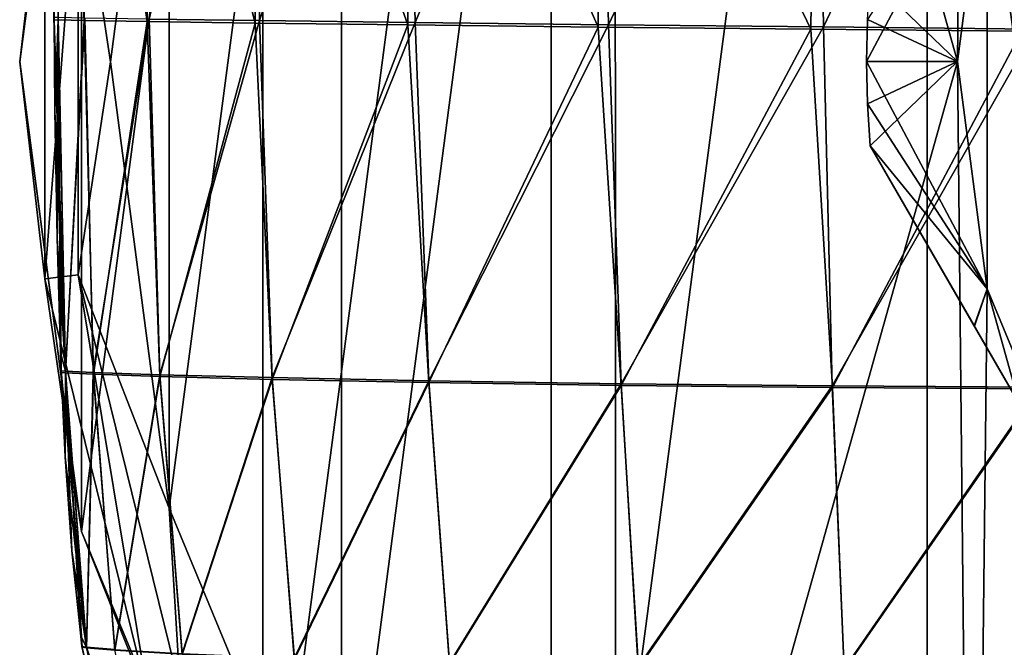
# Model space of a CAD drawing. Header units: millimetres. Extents: x -105 to 105, y -36 to 73.
# Tile 3 of 58: x -105 to -89, y -10 to 0. Entities that reach past the tile are written whole.
import ezdxf

# ---------------------------------------------------------------- set-up
doc = ezdxf.new("R2010")
doc.units = ezdxf.units.MM
doc.header["$LTSCALE"] = 81.481481
for name, color, linetype in [('290', 7, 'CONTINUOUS'), ('291', 7, 'CONTINUOUS'), ('292', 7, 'CONTINUOUS'), ('293', 7, 'CONTINUOUS'), ('311', 7, 'CONTINUOUS'), ('323', 7, 'CONTINUOUS'), ('326', 7, 'CONTINUOUS'), ('327', 7, 'CONTINUOUS'), ('328', 7, 'CONTINUOUS'), ('46', 7, 'CONTINUOUS'), ('53', 7, 'CONTINUOUS')]:
    doc.layers.add(name, color=color, linetype=linetype)

msp = doc.modelspace()

# ---------------------------------------------------------------- linework, layer by layer
at = {"layer": '290', "color": 7, "linetype": 'CONTINUOUS'}
for points in [[(-89.5, -0.703, -84.086), (-90.939, 0.689, -82.827), (-89.006, 3.05, -84.086), (-89.5, -0.703, -84.086)], [(-90.985, -0.007, -82.827), (-90.939, 0.689, -82.827), (-89.5, -0.703, -84.086), (-90.985, -0.007, -82.827)], [(-91, -0.703, -82.827), (-90.985, -0.007, -82.827), (-89.5, -0.703, -84.086), (-91, -0.703, -82.827)], [(-90.985, -1.4, -82.827), (-91, -0.703, -82.827), (-89.006, -4.457, -84.086), (-90.985, -1.4, -82.827)], [(-89.006, -4.457, -84.086), (-91, -0.703, -82.827), (-89.5, -0.703, -84.086), (-89.006, -4.457, -84.086)], [(-90.939, -2.096, -82.827), (-90.985, -1.4, -82.827), (-89.006, -4.457, -84.086), (-90.939, -2.096, -82.827)], [(-89.217, -5.078, -83.771), (-90.939, -2.096, -82.827), (-89.006, -4.457, -84.086), (-89.217, -5.078, -83.771)], [(-87.557, -7.953, -84.086), (-89.217, -5.078, -83.771), (-89.006, -4.457, -84.086), (-87.557, -7.953, -84.086)]]:
    msp.add_3dface(points, dxfattribs=at)
at = {"layer": '291', "color": 7, "linetype": 'CONTINUOUS'}
for points in [[(-90.985, -0.007, -82.827), (-91, -0.703, -82.827), (-90.985, -0.007, -69.645), (-90.985, -0.007, -82.827)], [(-91, -0.703, -82.827), (-91, -0.703, -69.645), (-90.985, -0.007, -69.645), (-91, -0.703, -82.827)], [(-91, -0.703, -82.827), (-90.985, -1.4, -82.827), (-91, -0.703, -69.645), (-91, -0.703, -82.827)], [(-91, -0.703, -69.645), (-90.985, -1.4, -82.827), (-90.985, -1.4, -69.645), (-91, -0.703, -69.645)], [(-90.985, -1.4, -82.827), (-90.939, -2.096, -82.827), (-90.985, -1.4, -69.645), (-90.985, -1.4, -82.827)], [(-90.985, -1.4, -69.645), (-90.939, -2.096, -82.827), (-90.939, -2.096, -69.645), (-90.985, -1.4, -69.645)]]:
    msp.add_3dface(points, dxfattribs=at)
at = {"layer": '292', "color": 7, "linetype": 'CONTINUOUS'}
for points in [[(-90.985, -0.007, -69.645), (-91, -0.703, -69.645), (-89.006, 3.05, -68.386), (-90.985, -0.007, -69.645)], [(-89.006, 3.05, -68.386), (-91, -0.703, -69.645), (-89.5, -0.703, -68.386), (-89.006, 3.05, -68.386)], [(-91, -0.703, -69.645), (-90.985, -1.4, -69.645), (-89.5, -0.703, -68.386), (-91, -0.703, -69.645)], [(-90.985, -1.4, -69.645), (-90.939, -2.096, -69.645), (-89.5, -0.703, -68.386), (-90.985, -1.4, -69.645)], [(-89.5, -0.703, -68.386), (-90.939, -2.096, -69.645), (-89.006, -4.457, -68.386), (-89.5, -0.703, -68.386)], [(-90.939, -2.096, -69.645), (-89.223, -5.069, -68.703), (-89.006, -4.457, -68.386), (-90.939, -2.096, -69.645)], [(-89.223, -5.069, -68.703), (-87.557, -7.953, -68.386), (-89.006, -4.457, -68.386), (-89.223, -5.069, -68.703)]]:
    msp.add_3dface(points, dxfattribs=at)
at = {"layer": '293', "color": 7, "linetype": 'CONTINUOUS'}
for points in [[(-87.557, -7.953, -68.386), (-87.557, 6.547, -68.386), (-89.006, 3.05, -68.386), (-87.557, -7.953, -68.386)], [(-89.006, 3.05, -68.386), (-89.5, -0.703, -68.386), (-89.006, -4.457, -68.386), (-89.006, 3.05, -68.386)], [(-87.557, -7.953, -68.386), (-89.006, 3.05, -68.386), (-89.006, -4.457, -68.386), (-87.557, -7.953, -68.386)]]:
    msp.add_3dface(points, dxfattribs=at)
at = {"layer": '311', "color": 7, "linetype": 'CONTINUOUS'}
for points in [[(-90.939, -2.096, -82.827), (-89.217, -5.078, -83.771), (-84.175, -13.811, -82.827), (-90.939, -2.096, -82.827)], [(-90.939, -2.096, -69.645), (-90.939, -2.096, -82.827), (-84.175, -13.811, -69.645), (-90.939, -2.096, -69.645)], [(-90.939, -2.096, -82.827), (-84.175, -13.811, -82.827), (-84.175, -13.811, -69.645), (-90.939, -2.096, -82.827)], [(-89.223, -5.069, -68.703), (-90.939, -2.096, -69.645), (-85.897, -10.829, -68.701), (-89.223, -5.069, -68.703)], [(-85.897, -10.829, -68.701), (-90.939, -2.096, -69.645), (-84.175, -13.811, -69.645), (-85.897, -10.829, -68.701)], [(-87.557, -7.953, -68.386), (-89.223, -5.069, -68.703), (-85.897, -10.829, -68.701), (-87.557, -7.953, -68.386)], [(-89.217, -5.078, -83.771), (-87.557, -7.953, -84.086), (-85.892, -10.838, -83.769), (-89.217, -5.078, -83.771)], [(-89.217, -5.078, -83.771), (-85.892, -10.838, -83.769), (-84.175, -13.811, -82.827), (-89.217, -5.078, -83.771)]]:
    msp.add_3dface(points, dxfattribs=at)
at = {"layer": '323', "color": 7, "linetype": 'CONTINUOUS'}
for points in [[(-90, 25.277, -103.086), (-82.764, 28.274, -103.086), (-90, -26.684, -103.086), (-90, 25.277, -103.086)], [(-90, -26.684, -103.086), (-82.764, 28.274, -103.086), (-82.764, -29.681, -103.086), (-90, -26.684, -103.086)], [(-96.214, 20.509, -103.086), (-90, 25.277, -103.086), (-96.214, -21.916, -103.086), (-96.214, 20.509, -103.086)], [(-96.214, -21.916, -103.086), (-90, 25.277, -103.086), (-90, -26.684, -103.086), (-96.214, -21.916, -103.086)], [(-100.98, 14.297, -103.086), (-96.214, 20.509, -103.086), (-100.98, -15.704, -103.086), (-100.98, 14.297, -103.086)], [(-100.98, -15.704, -103.086), (-96.214, 20.509, -103.086), (-96.214, -21.916, -103.086), (-100.98, -15.704, -103.086)], [(-103.978, 7.061, -103.086), (-100.98, 14.297, -103.086), (-103.978, -8.468, -103.086), (-103.978, 7.061, -103.086)], [(-103.978, -8.468, -103.086), (-100.98, 14.297, -103.086), (-100.98, -15.704, -103.086), (-103.978, -8.468, -103.086)], [(-105, -0.703, -103.086), (-103.978, 7.061, -103.086), (-103.978, -8.468, -103.086), (-105, -0.703, -103.086)]]:
    msp.add_3dface(points, dxfattribs=at)
at = {"layer": '326', "color": 7, "linetype": 'CONTINUOUS'}
for points in [[(-105, -0.704, -85.586), (-104.582, 2.888, -84.836), (-103.978, 7.061, -85.586), (-105, -0.704, -85.586)], [(-102.529, 6.671, -84.086), (-104.036, 2.822, -84.286), (-103.5, -0.706, -84.086), (-102.529, 6.671, -84.086)], [(-104.582, -4.295, -84.836), (-104.582, 2.888, -84.836), (-105, -0.704, -85.586), (-104.582, -4.295, -84.836)], [(-104.582, 2.888, -84.836), (-104.582, -4.295, -84.836), (-104.036, 2.822, -84.286), (-104.582, 2.888, -84.836)], [(-104.036, 2.822, -84.286), (-104.582, -4.295, -84.836), (-104.036, -4.229, -84.286), (-104.036, 2.822, -84.286)], [(-104.036, 2.822, -84.286), (-104.036, -4.229, -84.286), (-103.5, -0.706, -84.086), (-104.036, 2.822, -84.286)], [(-103.978, -8.468, -85.586), (-104.582, -4.295, -84.836), (-105, -0.704, -85.586), (-103.978, -8.468, -85.586)], [(-103.5, -0.706, -84.086), (-104.036, -4.229, -84.286), (-102.528, -8.082, -84.086), (-103.5, -0.706, -84.086)], [(-104.582, -4.295, -84.836), (-102.863, -11.27, -84.836), (-104.036, -4.229, -84.286), (-104.582, -4.295, -84.836)], [(-104.036, -4.229, -84.286), (-102.863, -11.27, -84.836), (-102.349, -11.075, -84.286), (-104.036, -4.229, -84.286)], [(-104.036, -4.229, -84.286), (-102.349, -11.075, -84.286), (-102.528, -8.082, -84.086), (-104.036, -4.229, -84.286)], [(-102.863, -11.27, -84.836), (-104.582, -4.295, -84.836), (-103.978, -8.468, -85.586), (-102.863, -11.27, -84.836)], [(-102.528, -8.082, -84.086), (-102.349, -11.075, -84.286), (-99.68, -14.957, -84.086), (-102.528, -8.082, -84.086)], [(-100.981, -15.704, -85.586), (-102.863, -11.27, -84.836), (-103.978, -8.468, -85.586), (-100.981, -15.704, -85.586)]]:
    msp.add_3dface(points, dxfattribs=at)
at = {"layer": '327', "color": 7, "linetype": 'CONTINUOUS'}
for points in [[(-103.978, 7.061, -103.086), (-105, -0.703, -103.086), (-103.978, 7.061, -85.586), (-103.978, 7.061, -103.086)], [(-105, -0.703, -103.086), (-105, -0.704, -85.586), (-103.978, 7.061, -85.586), (-105, -0.703, -103.086)], [(-105, -0.703, -103.086), (-103.978, -8.468, -103.086), (-105, -0.704, -85.586), (-105, -0.703, -103.086)], [(-103.978, -8.468, -103.086), (-103.978, -8.468, -85.586), (-105, -0.704, -85.586), (-103.978, -8.468, -103.086)], [(-103.978, -8.468, -103.086), (-100.98, -15.704, -103.086), (-103.978, -8.468, -85.586), (-103.978, -8.468, -103.086)], [(-100.98, -15.704, -103.086), (-100.981, -15.704, -85.586), (-103.978, -8.468, -85.586), (-100.98, -15.704, -103.086)]]:
    msp.add_3dface(points, dxfattribs=at)
at = {"layer": '328', "color": 7, "linetype": 'CONTINUOUS'}
for points in [[(-89.5, -0.703, -84.086), (-89.25, 23.978, -84.086), (-95.154, 19.448, -84.086), (-89.5, -0.703, -84.086)], [(-89.5, -0.703, -84.086), (-89.006, 3.05, -84.086), (-89.25, 23.978, -84.086), (-89.5, -0.703, -84.086)], [(-95.154, 19.448, -84.086), (-99.682, 13.545, -84.086), (-99.68, -14.957, -84.086), (-95.154, 19.448, -84.086)], [(-95.154, 19.448, -84.086), (-99.68, -14.957, -84.086), (-95.15, -20.859, -84.086), (-95.154, 19.448, -84.086)], [(-89.5, -0.703, -84.086), (-95.154, 19.448, -84.086), (-95.15, -20.859, -84.086), (-89.5, -0.703, -84.086)], [(-99.682, 13.545, -84.086), (-102.529, 6.671, -84.086), (-102.528, -8.082, -84.086), (-99.682, 13.545, -84.086)], [(-99.682, 13.545, -84.086), (-102.528, -8.082, -84.086), (-99.68, -14.957, -84.086), (-99.682, 13.545, -84.086)], [(-102.529, 6.671, -84.086), (-103.5, -0.706, -84.086), (-102.528, -8.082, -84.086), (-102.529, 6.671, -84.086)], [(-89.5, -0.703, -84.086), (-95.15, -20.859, -84.086), (-89.246, -25.388, -84.086), (-89.5, -0.703, -84.086)], [(-89.006, -4.457, -84.086), (-89.5, -0.703, -84.086), (-89.246, -25.388, -84.086), (-89.006, -4.457, -84.086)], [(-89.006, -4.457, -84.086), (-89.246, -25.388, -84.086), (-82.372, -28.234, -84.086), (-89.006, -4.457, -84.086)], [(-87.557, -7.953, -84.086), (-89.006, -4.457, -84.086), (-82.372, -28.234, -84.086), (-87.557, -7.953, -84.086)]]:
    msp.add_3dface(points, dxfattribs=at)
at = {"layer": '46', "color": 7, "linetype": 'CONTINUOUS'}
for points in [[(-104.383, 7.189, -56.499), (-104.432, -0.016, -52.393), (-104.433, 0.024, -52.393), (-104.383, 7.189, -56.499)], [(-104.365, -0.013, -56.312), (-104.432, -0.016, -52.393), (-104.383, 7.189, -56.499), (-104.365, -0.013, -56.312)], [(-103.936, -0.023, -59.788), (-104.365, -0.013, -56.312), (-104.383, 7.189, -56.499), (-103.936, -0.023, -59.788)], [(-103.969, 7.185, -60.096), (-103.936, -0.023, -59.788), (-104.383, 7.189, -56.499), (-103.969, 7.185, -60.096)], [(-102.894, -0.04, -62.658), (-103.936, -0.023, -59.788), (-103.969, 7.185, -60.096), (-102.894, -0.04, -62.658)], [(-102.948, 7.178, -63.006), (-102.894, -0.04, -62.658), (-103.969, 7.185, -60.096), (-102.948, 7.178, -63.006)], [(-101.11, -0.065, -64.858), (-102.894, -0.04, -62.658), (-102.948, 7.178, -63.006), (-101.11, -0.065, -64.858)], [(-101.175, 7.167, -65.173), (-101.11, -0.065, -64.858), (-102.948, 7.178, -63.006), (-101.175, 7.167, -65.173)], [(-98.582, -0.096, -66.401), (-101.11, -0.065, -64.858), (-101.175, 7.167, -65.173), (-98.582, -0.096, -66.401)], [(-98.629, 7.151, -66.638), (-98.582, -0.096, -66.401), (-101.175, 7.167, -65.173), (-98.629, 7.151, -66.638)], [(-95.435, -0.131, -67.363), (-98.582, -0.096, -66.401), (-98.629, 7.151, -66.638), (-95.435, -0.131, -67.363)], [(-95.426, 7.13, -67.508), (-95.435, -0.131, -67.363), (-98.629, 7.151, -66.638), (-95.426, 7.13, -67.508)], [(-91.923, -0.168, -67.865), (-95.435, -0.131, -67.363), (-95.426, 7.13, -67.508), (-91.923, -0.168, -67.865)], [(-91.83, 7.104, -67.932), (-91.923, -0.168, -67.865), (-95.426, 7.13, -67.508), (-91.83, 7.104, -67.932)], [(-88.437, -0.202, -68.052), (-91.923, -0.168, -67.865), (-91.83, 7.104, -67.932), (-88.437, -0.202, -68.052)], [(-88.263, 7.076, -68.075), (-88.437, -0.202, -68.052), (-91.83, 7.104, -67.932), (-88.263, 7.076, -68.075)], [(-104.432, -0.016, -52.393), (-104.365, -0.013, -56.312), (-104.418, -1.516, -52.393), (-104.432, -0.016, -52.393)], [(-104.418, -1.516, -52.393), (-104.365, -0.013, -56.312), (-104.383, -3.618, -52.393), (-104.418, -1.516, -52.393)], [(-104.383, -3.618, -52.393), (-104.365, -0.013, -56.312), (-104.327, -5.516, -52.393), (-104.383, -3.618, -52.393)], [(-104.365, -0.013, -56.312), (-103.936, -0.023, -59.788), (-104.242, -5.845, -56.172), (-104.365, -0.013, -56.312)], [(-104.327, -5.516, -52.393), (-104.365, -0.013, -56.312), (-104.316, -5.813, -52.393), (-104.327, -5.516, -52.393)], [(-104.316, -5.813, -52.393), (-104.365, -0.013, -56.312), (-104.315, -5.84, -52.393), (-104.316, -5.813, -52.393)], [(-104.315, -5.84, -52.393), (-104.365, -0.013, -56.312), (-104.242, -5.845, -56.172), (-104.315, -5.84, -52.393)], [(-104.242, -5.845, -56.172), (-103.936, -0.023, -59.788), (-103.782, -5.868, -59.557), (-104.242, -5.845, -56.172)], [(-103.936, -0.023, -59.788), (-102.894, -0.04, -62.658), (-103.782, -5.868, -59.557), (-103.936, -0.023, -59.788)], [(-103.782, -5.868, -59.557), (-102.894, -0.04, -62.658), (-102.682, -5.906, -62.395), (-103.782, -5.868, -59.557)], [(-102.894, -0.04, -62.658), (-101.11, -0.065, -64.858), (-102.682, -5.906, -62.395), (-102.894, -0.04, -62.658)], [(-102.682, -5.906, -62.395), (-101.11, -0.065, -64.858), (-100.827, -5.955, -64.611), (-102.682, -5.906, -62.395)], [(-101.11, -0.065, -64.858), (-98.582, -0.096, -66.401), (-100.827, -5.955, -64.611), (-101.11, -0.065, -64.858)], [(-100.827, -5.955, -64.611), (-98.582, -0.096, -66.401), (-98.236, -6.007, -66.197), (-100.827, -5.955, -64.611)], [(-98.582, -0.096, -66.401), (-95.435, -0.131, -67.363), (-98.236, -6.007, -66.197), (-98.582, -0.096, -66.401)], [(-98.236, -6.007, -66.197), (-95.435, -0.131, -67.363), (-95.057, -6.054, -67.208), (-98.236, -6.007, -66.197)], [(-95.435, -0.131, -67.363), (-91.923, -0.168, -67.865), (-95.057, -6.054, -67.208), (-95.435, -0.131, -67.363)], [(-95.057, -6.054, -67.208), (-91.923, -0.168, -67.865), (-91.564, -6.091, -67.746), (-95.057, -6.054, -67.208)], [(-91.923, -0.168, -67.865), (-88.437, -0.202, -68.052), (-91.564, -6.091, -67.746), (-91.923, -0.168, -67.865)], [(-91.564, -6.091, -67.746), (-88.437, -0.202, -68.052), (-88.15, -6.113, -67.95), (-91.564, -6.091, -67.746)], [(-104.315, -5.84, -52.393), (-104.242, -5.845, -56.172), (-104.247, -7.234, -52.393), (-104.315, -5.84, -52.393)], [(-104.247, -7.234, -52.393), (-104.242, -5.845, -56.172), (-104.137, -8.79, -52.393), (-104.247, -7.234, -52.393)], [(-104.242, -5.845, -56.172), (-103.782, -5.868, -59.557), (-103.893, -10.398, -55.989), (-104.242, -5.845, -56.172)], [(-104.137, -8.79, -52.393), (-104.242, -5.845, -56.172), (-103.992, -10.198, -52.393), (-104.137, -8.79, -52.393)], [(-103.992, -10.198, -52.393), (-104.242, -5.845, -56.172), (-103.971, -10.37, -52.393), (-103.992, -10.198, -52.393)], [(-103.971, -10.37, -52.393), (-104.242, -5.845, -56.172), (-103.968, -10.387, -52.393), (-103.971, -10.37, -52.393)], [(-103.968, -10.387, -52.393), (-104.242, -5.845, -56.172), (-103.893, -10.398, -55.989), (-103.968, -10.387, -52.393)], [(-103.893, -10.398, -55.989), (-103.782, -5.868, -59.557), (-103.425, -10.437, -59.235), (-103.893, -10.398, -55.989)], [(-103.782, -5.868, -59.557), (-102.682, -5.906, -62.395), (-103.425, -10.437, -59.235), (-103.782, -5.868, -59.557)], [(-103.425, -10.437, -59.235), (-102.682, -5.906, -62.395), (-102.315, -10.503, -61.99), (-103.425, -10.437, -59.235)], [(-102.682, -5.906, -62.395), (-100.827, -5.955, -64.611), (-102.315, -10.503, -61.99), (-102.682, -5.906, -62.395)], [(-102.315, -10.503, -61.99), (-100.827, -5.955, -64.611), (-100.46, -10.583, -64.176), (-102.315, -10.503, -61.99)], [(-100.827, -5.955, -64.611), (-98.236, -6.007, -66.197), (-100.46, -10.583, -64.176), (-100.827, -5.955, -64.611)], [(-100.46, -10.583, -64.176), (-98.236, -6.007, -66.197), (-97.893, -10.663, -65.774), (-100.46, -10.583, -64.176)], [(-98.236, -6.007, -66.197), (-95.057, -6.054, -67.208), (-97.893, -10.663, -65.774), (-98.236, -6.007, -66.197)], [(-97.893, -10.663, -65.774), (-95.057, -6.054, -67.208), (-94.772, -10.726, -66.82), (-97.893, -10.663, -65.774)], [(-95.057, -6.054, -67.208), (-91.564, -6.091, -67.746), (-94.772, -10.726, -66.82), (-95.057, -6.054, -67.208)], [(-94.772, -10.726, -66.82), (-91.564, -6.091, -67.746), (-91.371, -10.758, -67.401), (-94.772, -10.726, -66.82)], [(-91.564, -6.091, -67.746), (-88.15, -6.113, -67.95), (-91.371, -10.758, -67.401), (-91.564, -6.091, -67.746)], [(-91.371, -10.758, -67.401), (-88.15, -6.113, -67.95), (-88.066, -10.753, -67.641), (-91.371, -10.758, -67.401)]]:
    msp.add_3dface(points, dxfattribs=at)
at = {"layer": '53', "color": 7, "linetype": 'CONTINUOUS'}
for points in [[(-101.038, -0.025, -39.865), (-101.177, 7.222, -39.613), (-102.859, -0.001, -42.063), (-101.038, -0.025, -39.865)], [(-98.632, 7.206, -38.148), (-101.177, 7.222, -39.613), (-101.038, -0.025, -39.865), (-98.632, 7.206, -38.148)], [(-98.462, -0.057, -38.333), (-98.632, 7.206, -38.148), (-101.038, -0.025, -39.865), (-98.462, -0.057, -38.333)], [(-95.429, 7.185, -37.278), (-98.632, 7.206, -38.148), (-98.462, -0.057, -38.333), (-95.429, 7.185, -37.278)], [(-95.265, -0.093, -37.387), (-95.429, 7.185, -37.278), (-98.462, -0.057, -38.333), (-95.265, -0.093, -37.387)], [(-91.833, 7.16, -36.855), (-95.429, 7.185, -37.278), (-95.265, -0.093, -37.387), (-91.833, 7.16, -36.855)], [(-91.713, -0.13, -36.903), (-91.833, 7.16, -36.855), (-95.265, -0.093, -37.387), (-91.713, -0.13, -36.903)], [(-88.266, 7.132, -36.712), (-91.833, 7.16, -36.855), (-91.713, -0.13, -36.903), (-88.266, 7.132, -36.712)], [(-88.216, -0.164, -36.729), (-88.266, 7.132, -36.712), (-91.713, -0.13, -36.903), (-88.216, -0.164, -36.729)], [(-104.364, 0.027, -48.443), (-104.433, 0.024, -52.393), (-104.243, -5.818, -48.614), (-104.364, 0.027, -48.443)], [(-104.433, 0.024, -52.393), (-104.432, -0.016, -52.393), (-104.243, -5.818, -48.614), (-104.433, 0.024, -52.393)], [(-103.925, 0.017, -44.944), (-104.364, 0.027, -48.443), (-104.243, -5.818, -48.614), (-103.925, 0.017, -44.944)], [(-103.784, -5.841, -45.229), (-103.925, 0.017, -44.944), (-104.243, -5.818, -48.614), (-103.784, -5.841, -45.229)], [(-102.859, -0.001, -42.063), (-103.925, 0.017, -44.944), (-103.784, -5.841, -45.229), (-102.859, -0.001, -42.063)], [(-104.432, -0.016, -52.393), (-104.418, -1.516, -52.393), (-104.243, -5.818, -48.614), (-104.432, -0.016, -52.393)], [(-102.684, -5.879, -42.39), (-102.859, -0.001, -42.063), (-103.784, -5.841, -45.229), (-102.684, -5.879, -42.39)], [(-101.038, -0.025, -39.865), (-102.859, -0.001, -42.063), (-102.684, -5.879, -42.39), (-101.038, -0.025, -39.865)], [(-100.829, -5.927, -40.175), (-101.038, -0.025, -39.865), (-102.684, -5.879, -42.39), (-100.829, -5.927, -40.175)], [(-98.462, -0.057, -38.333), (-101.038, -0.025, -39.865), (-100.829, -5.927, -40.175), (-98.462, -0.057, -38.333)], [(-98.238, -5.979, -38.588), (-98.462, -0.057, -38.333), (-100.829, -5.927, -40.175), (-98.238, -5.979, -38.588)], [(-95.265, -0.093, -37.387), (-98.462, -0.057, -38.333), (-98.238, -5.979, -38.588), (-95.265, -0.093, -37.387)], [(-95.06, -6.027, -37.578), (-95.265, -0.093, -37.387), (-98.238, -5.979, -38.588), (-95.06, -6.027, -37.578)], [(-91.713, -0.13, -36.903), (-95.265, -0.093, -37.387), (-95.06, -6.027, -37.578), (-91.713, -0.13, -36.903)], [(-91.567, -6.063, -37.04), (-91.713, -0.13, -36.903), (-95.06, -6.027, -37.578), (-91.567, -6.063, -37.04)], [(-88.216, -0.164, -36.729), (-91.713, -0.13, -36.903), (-91.567, -6.063, -37.04), (-88.216, -0.164, -36.729)], [(-88.153, -6.085, -36.836), (-88.216, -0.164, -36.729), (-91.567, -6.063, -37.04), (-88.153, -6.085, -36.836)], [(-104.418, -1.516, -52.393), (-104.383, -3.618, -52.393), (-104.243, -5.818, -48.614), (-104.418, -1.516, -52.393)], [(-104.383, -3.618, -52.393), (-104.327, -5.516, -52.393), (-104.243, -5.818, -48.614), (-104.383, -3.618, -52.393)], [(-104.327, -5.516, -52.393), (-104.316, -5.813, -52.393), (-104.243, -5.818, -48.614), (-104.327, -5.516, -52.393)], [(-104.316, -5.813, -52.393), (-104.315, -5.84, -52.393), (-103.895, -10.381, -48.798), (-104.316, -5.813, -52.393)], [(-104.243, -5.818, -48.614), (-104.316, -5.813, -52.393), (-103.895, -10.381, -48.798), (-104.243, -5.818, -48.614)], [(-104.315, -5.84, -52.393), (-104.247, -7.234, -52.393), (-103.895, -10.381, -48.798), (-104.315, -5.84, -52.393)], [(-103.784, -5.841, -45.229), (-104.243, -5.818, -48.614), (-103.895, -10.381, -48.798), (-103.784, -5.841, -45.229)], [(-103.427, -10.42, -45.551), (-103.784, -5.841, -45.229), (-103.895, -10.381, -48.798), (-103.427, -10.42, -45.551)], [(-102.684, -5.879, -42.39), (-103.784, -5.841, -45.229), (-103.427, -10.42, -45.551), (-102.684, -5.879, -42.39)], [(-102.317, -10.485, -42.796), (-102.684, -5.879, -42.39), (-103.427, -10.42, -45.551), (-102.317, -10.485, -42.796)], [(-100.829, -5.927, -40.175), (-102.684, -5.879, -42.39), (-102.317, -10.485, -42.796), (-100.829, -5.927, -40.175)], [(-100.462, -10.566, -40.609), (-100.829, -5.927, -40.175), (-102.317, -10.485, -42.796), (-100.462, -10.566, -40.609)], [(-98.238, -5.979, -38.588), (-100.829, -5.927, -40.175), (-100.462, -10.566, -40.609), (-98.238, -5.979, -38.588)], [(-97.896, -10.645, -39.011), (-98.238, -5.979, -38.588), (-100.462, -10.566, -40.609), (-97.896, -10.645, -39.011)], [(-95.06, -6.027, -37.578), (-98.238, -5.979, -38.588), (-97.896, -10.645, -39.011), (-95.06, -6.027, -37.578)], [(-94.775, -10.708, -37.965), (-95.06, -6.027, -37.578), (-97.896, -10.645, -39.011), (-94.775, -10.708, -37.965)], [(-91.567, -6.063, -37.04), (-95.06, -6.027, -37.578), (-94.775, -10.708, -37.965), (-91.567, -6.063, -37.04)], [(-91.374, -10.74, -37.384), (-91.567, -6.063, -37.04), (-94.775, -10.708, -37.965), (-91.374, -10.74, -37.384)], [(-88.153, -6.085, -36.836), (-91.567, -6.063, -37.04), (-91.374, -10.74, -37.384), (-88.153, -6.085, -36.836)], [(-88.068, -10.736, -37.144), (-88.153, -6.085, -36.836), (-91.374, -10.74, -37.384), (-88.068, -10.736, -37.144)], [(-104.247, -7.234, -52.393), (-104.137, -8.79, -52.393), (-103.895, -10.381, -48.798), (-104.247, -7.234, -52.393)], [(-104.137, -8.79, -52.393), (-103.992, -10.198, -52.393), (-103.895, -10.381, -48.798), (-104.137, -8.79, -52.393)], [(-103.992, -10.198, -52.393), (-103.971, -10.37, -52.393), (-103.895, -10.381, -48.798), (-103.992, -10.198, -52.393)], [(-103.971, -10.37, -52.393), (-103.968, -10.387, -52.393), (-103.181, -13.795, -49.005), (-103.971, -10.37, -52.393)], [(-103.895, -10.381, -48.798), (-103.971, -10.37, -52.393), (-103.181, -13.795, -49.005), (-103.895, -10.381, -48.798)], [(-103.427, -10.42, -45.551), (-103.895, -10.381, -48.798), (-102.718, -13.847, -45.942), (-103.427, -10.42, -45.551)], [(-102.718, -13.847, -45.942), (-103.895, -10.381, -48.798), (-103.181, -13.795, -49.005), (-102.718, -13.847, -45.942)]]:
    msp.add_3dface(points, dxfattribs=at)

doc.saveas('drawing.dxf')
